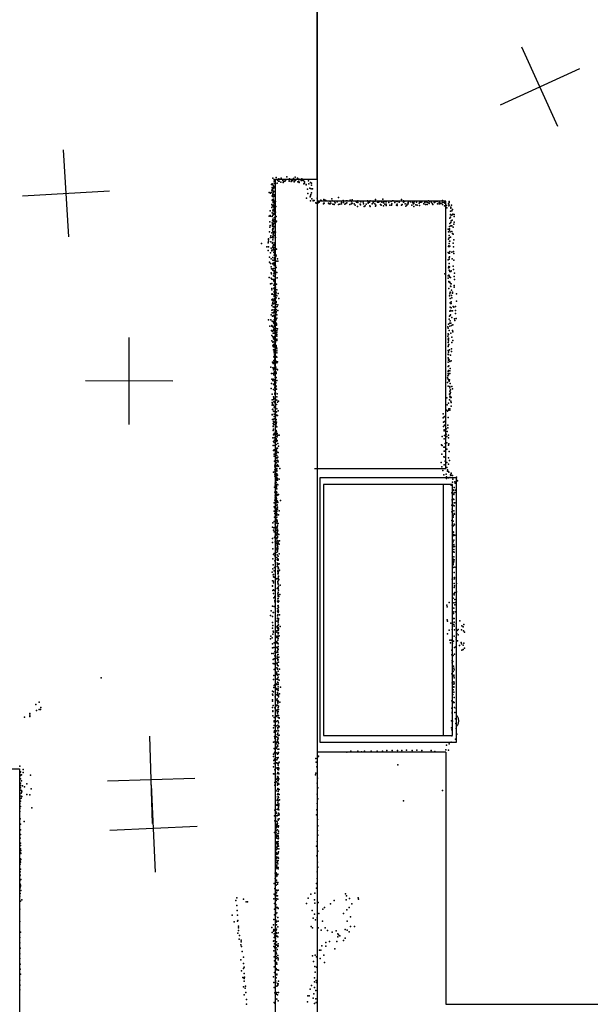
# Model space of a CAD drawing. Header units: millimetres. Extents: x 7160 to 53956, y -61034 to -3815.
# Tile 25 of 36: x 21743 to 24361, y -38018 to -33502. Entities that reach past the tile are written whole.
import ezdxf

# ---------------------------------------------------------------- set-up
doc = ezdxf.new("R2010")
doc.units = ezdxf.units.MM
for name, color, linetype in [('OBJECTS', 8, 'Continuous'), ('P', 9, 'Continuous'), ('PANOS', 10, 'Continuous'), ('ROOMS', 1, 'Continuous'), ('WALLS', 3, 'Continuous')]:
    doc.layers.add(name, color=color, linetype=linetype)

# ---------------------------------------------------------------- blocks, each defined once
blk = doc.blocks.new('Fridge_5E')
for points in [[(-380.3, -303.1), (-380.3, 404.7)], [(-380.3, 404.7), (379.8, 404.7)], [(379.8, 404.7), (379.8, -303.1)], [(-360.3, 384.7), (-360.3, -303.1)], [(359.8, 384.7), (-360.3, 384.7)], [(359.8, -303.1), (359.8, 384.7)], [(-380.3, -375.4), (-380.3, -303.1)], [(-360.3, -303.1), (359.8, -303.1)], [(-360.3, -303.1), (-360.3, -355.4)], [(359.8, -355.4), (359.8, -303.1)], [(379.8, -303.1), (379.8, -375.4)], [(-360.3, -355.4), (359.8, -355.4)], [(379.8, -375.4), (-380.3, -375.4)], [(-333.2, -375.3), (-332.6, -378.7), (-332, -380.8), (-331.1, -382.6), (-330.1, -384.3), (-329, -385.7), (-327.6, -387), (-326.2, -388.1), (-324.7, -388.9), (-323.1, -389.6), (-321.4, -390.1), (-319.7, -390.4), (-318, -390.5), (-316.2, -390.4), (-314.5, -390.1), (-312.9, -389.6), (-311.3, -388.9), (-309.7, -388.1), (-308.3, -387), (-307, -385.7), (-305.8, -384.3), (-304.8, -382.6), (-304, -380.8), (-303.3, -378.7), (-302.8, -375.3)]]:
    blk.add_lwpolyline(points)

msp = doc.modelspace()

# ---------------------------------------------------------------- linework, layer by layer
at = {"layer": 'OBJECTS'}
for points in [[(23698.2, -34334.4), (23107.7, -34334.4)], [(23698.2, -35560), (23698.2, -34334.4)], [(23095, -35560), (23698.2, -35560)], [(23698.2, -36861.8), (23107.7, -36861.8)], [(23698.2, -36861.8), (23698.2, -38017.4)], [(23698.2, -38017.4), (25920.7, -38017.4)]]:
    msp.add_lwpolyline(points, dxfattribs=at)
at = {"layer": 'P'}
for p in [(22904, -34228), (22920, -34226), (22943, -34229), (22968, -34223), (22999, -34230), (23006, -34224), (23018, -34228), (22898, -34258), (22901, -34254), (22901, -34271), (22904, -34259), (22907, -34271), (22907, -34274), (22908, -34264), (22910, -34234), (22910, -34235), (22910, -34243), (22910, -34252), (22912, -34267), (22912, -34271), (22912, -34271), (22915, -34256), (22916, -34254), (22924, -34251), (22925, -34238), (22930, -34243), (22932, -34232), (22933, -34242), (22941, -34247), (22942, -34233), (22950, -34239), (22951, -34249), (22954, -34244), (22959, -34243), (22962, -34240), (22978, -34234), (22979, -34236), (22979, -34243), (22981, -34231), (22988, -34244), (22990, -34239), (22991, -34241), (22995, -34239), (23002, -34243), (23002, -34245), (23006, -34235), (23007, -34239), (23008, -34235), (23009, -34240), (23019, -34246), (23023, -34233), (23023, -34242), (23025, -34248), (23034, -34237), (23034, -34237), (23034, -34240), (23037, -34231), (23038, -34240), (23045, -34240), (23047, -34255), (23050, -34245), (23050, -34251), (23057, -34257), (23057, -34259), (23068, -34241), (23070, -34255), (23074, -34274), (23077, -34249), (23081, -34261), (23082, -34252), (22887, -34294), (22893, -34298), (22893, -34298), (22897, -34294), (22899, -34284), (22901, -34287), (22901, -34309), (22902, -34278), (22902, -34283), (22903, -34313), (22904, -34305), (22905, -34301), (22906, -34288), (22906, -34295), (22906, -34303), (22907, -34276), (22908, -34288), (22908, -34303), (22908, -34314), (22910, -34305), (22910, -34309), (22910, -34309), (22911, -34290), (22915, -34288), (22915, -34313), (23059, -34321), (23064, -34279), (23065, -34299), (23076, -34314), (23077, -34310), (23079, -34303), (23080, -34277), (23081, -34296), (23086, -34277), (23107, -34320), (23206, -34317), (22900, -34350), (22900, -34363), (22901, -34329), (22902, -34331), (22903, -34356), (22904, -34354), (22905, -34327), (22906, -34338), (22906, -34340), (22907, -34325), (22907, -34341), (22908, -34358), (22909, -34332), (22909, -34337), (22909, -34351), (22909, -34353), (22909, -34359), (22909, -34361), (22910, -34336), (22910, -34344), (22910, -34357), (22910, -34365), (22917, -34335), (22918, -34359), (23077, -34332), (23083, -34323), (23089, -34331), (23089, -34333), (23094, -34331), (23101, -34342), (23103, -34344), (23110, -34344), (23112, -34341), (23117, -34338), (23124, -34330), (23128, -34333), (23137, -34346), (23138, -34327), (23139, -34343), (23140, -34344), (23144, -34330), (23147, -34331), (23160, -34343), (23162, -34346), (23167, -34336), (23167, -34346), (23170, -34343), (23175, -34323), (23177, -34333), (23179, -34348), (23186, -34349), (23187, -34335), (23188, -34334), (23191, -34342), (23200, -34337), (23206, -34350), (23211, -34348), (23219, -34341), (23220, -34347), (23226, -34332), (23227, -34331), (23228, -34340), (23235, -34348), (23239, -34345), (23240, -34333), (23244, -34342), (23245, -34333), (23258, -34349), (23259, -34329), (23265, -34334), (23265, -34343), (23265, -34347), (23268, -34328), (23269, -34343), (23278, -34347), (23282, -34352), (23285, -34334), (23288, -34339), (23292, -34358), (23294, -34332), (23295, -34340), (23305, -34334), (23305, -34348), (23306, -34351), (23308, -34337), (23319, -34337), (23319, -34338), (23321, -34346), (23323, -34359), (23328, -34356), (23333, -34348), (23339, -34333), (23341, -34343), (23342, -34338), (23345, -34339), (23348, -34339), (23349, -34356), (23351, -34333), (23351, -34359), (23360, -34347), (23364, -34342), (23365, -34339), (23373, -34336), (23373, -34347), (23376, -34326), (23376, -34357), (23377, -34353), (23384, -34338), (23389, -34338), (23395, -34335), (23398, -34349), (23401, -34352), (23404, -34338), (23409, -34325), (23412, -34342), (23412, -34355), (23413, -34335), (23418, -34348), (23420, -34335), (23422, -34335), (23424, -34337), (23424, -34348), (23424, -34354), (23436, -34340), (23441, -34353), (23447, -34335), (23448, -34352), (23450, -34347), (23453, -34332), (23457, -34333), (23464, -34340), (23470, -34334), (23471, -34353), (23474, -34335), (23474, -34348), (23475, -34354), (23484, -34339), (23495, -34326), (23495, -34352), (23498, -34349), (23504, -34333), (23504, -34338), (23509, -34335), (23512, -34347), (23514, -34357), (23519, -34352), (23520, -34348), (23525, -34340), (23525, -34346), (23528, -34334), (23534, -34334), (23536, -34337), (23542, -34353), (23545, -34340), (23549, -34346), (23551, -34340), (23551, -34345), (23551, -34359), (23553, -34335), (23561, -34351), (23563, -34339), (23566, -34353), (23575, -34344), (23577, -34354), (23578, -34339), (23582, -34334), (23584, -34338), (23585, -34338), (23588, -34337), (23597, -34345), (23597, -34346), (23602, -34338), (23604, -34350), (23605, -34337), (23608, -34335), (23612, -34341), (23613, -34350), (23618, -34332), (23620, -34342), (23621, -34345), (23625, -34336), (23632, -34334), (23632, -34340), (23637, -34347), (23639, -34350), (23644, -34339), (23646, -34339), (23646, -34341), (23647, -34336), (23648, -34339), (23651, -34336), (23659, -34335), (23660, -34347), (23667, -34341), (23668, -34346), (23669, -34341), (23671, -34347), (23676, -34344), (23683, -34331), (23683, -34350), (23685, -34340), (23692, -34341), (23692, -34356), (23694, -34343), (23701, -34354), (23703, -34364), (23711, -34347), (23712, -34356), (23714, -34336), (23714, -34340), (23714, -34353), (23721, -34361), (23721, -34366), (23724, -34352), (22888, -34403), (22892, -34379), (22892, -34400), (22893, -34403), (22901, -34388), (22901, -34405), (22904, -34398), (22905, -34379), (22905, -34389), (22906, -34372), (22907, -34391), (22907, -34396), (22909, -34374), (22910, -34380), (22910, -34393), (22910, -34411), (22911, -34371), (22912, -34409), (22913, -34384), (22915, -34387), (22916, -34385), (22918, -34405), (22920, -34405), (23719, -34397), (23719, -34407), (23720, -34380), (23720, -34396), (23725, -34379), (23725, -34398), (23729, -34373), (23730, -34394), (23736, -34396), (23736, -34405), (22890, -34429), (22890, -34454), (22892, -34446), (22901, -34434), (22902, -34424), (22902, -34449), (22903, -34441), (22903, -34445), (22904, -34416), (22904, -34437), (22906, -34443), (22907, -34452), (22908, -34421), (22909, -34427), (22910, -34437), (22910, -34451), (22911, -34435), (22912, -34420), (22915, -34455), (22918, -34430), (22921, -34426), (23715, -34451), (23717, -34412), (23717, -34437), (23721, -34432), (23721, -34448), (23722, -34424), (23726, -34448), (23727, -34421), (23732, -34453), (23735, -34439), (23736, -34431), (22889, -34475), (22893, -34501), (22895, -34493), (22899, -34480), (22901, -34501), (22903, -34466), (22904, -34460), (22904, -34471), (22904, -34495), (22906, -34486), (22906, -34495), (22906, -34495), (22907, -34478), (22907, -34478), (22908, -34461), (22910, -34479), (22911, -34492), (22912, -34473), (22915, -34475), (22916, -34501), (22917, -34477), (23708, -34463), (23710, -34475), (23714, -34491), (23715, -34461), (23715, -34467), (23718, -34475), (23720, -34499), (23726, -34474), (23729, -34483), (23731, -34485), (22852, -34528), (22876, -34544), (22883, -34525), (22884, -34519), (22885, -34507), (22885, -34512), (22885, -34544), (22895, -34521), (22902, -34529), (22903, -34525), (22904, -34511), (22905, -34503), (22905, -34524), (22905, -34541), (22905, -34546), (22906, -34502), (22909, -34533), (22909, -34537), (22913, -34533), (22914, -34525), (22915, -34502), (22915, -34531), (23710, -34508), (23711, -34542), (23712, -34539), (23713, -34528), (23714, -34502), (23715, -34517), (23715, -34542), (23717, -34518), (23717, -34541), (23732, -34526), (23733, -34543), (23735, -34512), (22883, -34561), (22889, -34591), (22893, -34571), (22897, -34550), (22899, -34562), (22900, -34559), (22904, -34547), (22906, -34558), (22908, -34550), (22909, -34570), (22910, -34559), (22910, -34569), (22910, -34582), (22911, -34547), (22911, -34558), (22911, -34567), (22913, -34548), (22913, -34575), (22913, -34591), (22915, -34569), (22917, -34551), (22918, -34588), (22920, -34582), (22921, -34555), (23708, -34570), (23712, -34572), (23715, -34573), (23715, -34589), (23716, -34565), (23726, -34568), (23733, -34565), (23735, -34574), (22889, -34614), (22893, -34620), (22896, -34598), (22896, -34636), (22902, -34621), (22904, -34592), (22905, -34604), (22906, -34619), (22909, -34623), (22910, -34604), (22910, -34629), (22911, -34606), (22911, -34617), (22911, -34625), (22912, -34597), (22913, -34596), (22913, -34605), (22916, -34631), (22918, -34609), (22920, -34609), (22926, -34599), (22927, -34609), (23708, -34603), (23712, -34634), (23714, -34592), (23714, -34600), (23714, -34620), (23715, -34636), (23727, -34599), (23732, -34633), (23734, -34604), (22896, -34663), (22898, -34645), (22898, -34668), (22904, -34645), (22905, -34650), (22908, -34677), (22909, -34643), (22909, -34667), (22910, -34663), (22910, -34667), (22911, -34653), (22911, -34657), (22911, -34678), (22912, -34656), (22912, -34664), (22913, -34655), (22913, -34680), (22916, -34655), (22916, -34669), (22919, -34638), (22922, -34662), (23694, -34668), (23709, -34676), (23711, -34640), (23712, -34674), (23713, -34639), (23713, -34650), (23713, -34676), (23717, -34657), (23721, -34656), (23722, -34654), (23733, -34647), (23737, -34679), (23738, -34664), (22888, -34684), (22894, -34714), (22897, -34688), (22899, -34692), (22900, -34711), (22906, -34693), (22909, -34700), (22909, -34719), (22910, -34701), (22910, -34703), (22910, -34720), (22911, -34694), (22912, -34704), (22912, -34714), (22913, -34705), (22913, -34723), (22914, -34700), (22917, -34688), (22917, -34718), (22921, -34715), (22924, -34686), (23709, -34688), (23712, -34703), (23713, -34705), (23716, -34683), (23716, -34705), (23719, -34684), (23720, -34712), (23720, -34724), (23721, -34726), (23722, -34713), (23736, -34721), (23738, -34693), (22899, -34735), (22899, -34760), (22900, -34741), (22901, -34759), (22903, -34760), (22909, -34733), (22910, -34748), (22910, -34762), (22911, -34752), (22911, -34767), (22911, -34771), (22912, -34732), (22912, -34740), (22913, -34743), (22913, -34756), (22914, -34746), (22914, -34749), (22914, -34759), (22915, -34742), (22916, -34762), (22917, -34729), (22917, -34738), (22918, -34758), (22918, -34764), (22920, -34752), (22922, -34741), (22922, -34768), (22928, -34757), (23712, -34734), (23715, -34768), (23717, -34759), (23718, -34751), (23718, -34753), (23724, -34742), (23724, -34767), (23728, -34751), (23729, -34756), (23737, -34728), (23747, -34759), (22899, -34786), (22900, -34812), (22902, -34783), (22902, -34805), (22905, -34799), (22906, -34792), (22907, -34805), (22909, -34784), (22910, -34791), (22912, -34787), (22913, -34803), (22914, -34781), (22914, -34801), (22915, -34804), (22916, -34782), (22917, -34782), (22919, -34778), (22919, -34799), (22920, -34794), (22920, -34808), (22927, -34810), (22932, -34780), (23718, -34781), (23718, -34801), (23720, -34803), (23723, -34796), (23723, -34804), (23726, -34777), (23747, -34793), (22897, -34855), (22899, -34834), (22901, -34846), (22903, -34862), (22904, -34832), (22906, -34819), (22907, -34846), (22907, -34859), (22909, -34860), (22910, -34840), (22911, -34844), (22912, -34821), (22912, -34822), (22912, -34832), (22914, -34837), (22914, -34859), (22915, -34818), (22915, -34853), (22916, -34821), (22916, -34845), (22916, -34861), (22917, -34843), (22917, -34854), (22917, -34862), (22918, -34820), (22918, -34839), (22919, -34831), (22919, -34840), (22920, -34847), (22922, -34855), (22924, -34818), (22927, -34836), (23715, -34862), (23716, -34839), (23718, -34821), (23718, -34858), (23720, -34835), (23720, -34856), (23723, -34823), (23723, -34837), (23728, -34837), (23732, -34818), (23734, -34820), (23742, -34818), (23742, -34836), (23743, -34850), (22884, -34879), (22891, -34907), (22895, -34879), (22899, -34907), (22900, -34904), (22901, -34884), (22903, -34886), (22907, -34888), (22909, -34893), (22911, -34878), (22912, -34864), (22912, -34877), (22912, -34884), (22912, -34902), (22912, -34904), (22912, -34907), (22914, -34870), (22914, -34898), (22915, -34887), (22915, -34892), (22916, -34894), (22917, -34880), (22918, -34891), (22920, -34872), (22920, -34879), (22921, -34897), (22921, -34902), (22921, -34903), (22922, -34871), (23710, -34898), (23713, -34875), (23716, -34894), (23717, -34907), (23718, -34883), (23721, -34894), (23724, -34904), (23726, -34868), (23730, -34902), (23738, -34874), (23740, -34881), (23745, -34872), (22898, -34927), (22899, -34951), (22901, -34930), (22903, -34909), (22903, -34931), (22906, -34940), (22908, -34913), (22908, -34925), (22910, -34918), (22910, -34939), (22911, -34929), (22912, -34923), (22914, -34941), (22915, -34935), (22915, -34940), (22915, -34941), (22919, -34952), (22920, -34918), (22921, -34938), (22922, -34927), (22922, -34945), (22923, -34935), (22925, -34920), (23707, -34910), (23707, -34953), (23709, -34917), (23709, -34943), (23710, -34945), (23714, -34927), (23721, -34940), (23729, -34928), (23730, -34934), (22900, -34975), (22905, -34957), (22905, -34981), (22905, -34998), (22907, -34991), (22908, -34965), (22909, -34959), (22909, -34980), (22912, -34955), (22912, -34962), (22912, -34970), (22912, -34996), (22913, -34962), (22913, -34981), (22913, -34989), (22914, -34961), (22914, -34971), (22916, -34981), (22917, -34975), (22920, -34996), (22922, -34967), (22922, -34971), (22923, -34954), (22923, -34973), (23708, -34967), (23708, -34983), (23710, -34967), (23711, -34962), (23711, -34975), (23711, -34995), (23712, -34992), (23725, -34958), (23726, -34982), (23730, -34973), (22907, -35016), (22908, -35002), (22909, -35002), (22910, -35002), (22910, -35015), (22910, -35024), (22911, -35029), (22912, -35002), (22912, -35025), (22912, -35029), (22912, -35039), (22913, -35015), (22913, -35021), (22913, -35030), (22914, -35037), (22914, -35041), (22915, -35005), (22915, -35006), (22916, -35022), (22919, -35000), (22921, -35005), (22922, -35020), (22923, -35011), (22923, -35029), (23708, -35000), (23708, -35019), (23708, -35036), (23709, -35038), (23710, -35027), (23711, -35020), (23711, -35037), (23715, -35016), (23719, -35041), (23724, -35012), (23724, -35024), (22903, -35073), (22906, -35079), (22909, -35048), (22909, -35065), (22909, -35073), (22911, -35046), (22911, -35068), (22911, -35078), (22912, -35049), (22912, -35051), (22912, -35063), (22913, -35048), (22913, -35071), (22914, -35044), (22914, -35059), (22914, -35072), (22914, -35086), (22915, -35047), (22915, -35055), (22916, -35065), (22916, -35068), (22918, -35071), (22920, -35046), (22920, -35070), (22922, -35049), (22923, -35076), (22925, -35071), (23709, -35052), (23709, -35072), (23710, -35058), (23710, -35063), (23713, -35062), (23717, -35070), (23722, -35067), (22895, -35095), (22898, -35125), (22905, -35098), (22906, -35124), (22908, -35108), (22909, -35101), (22909, -35101), (22909, -35123), (22909, -35125), (22909, -35131), (22912, -35095), (22912, -35115), (22912, -35118), (22914, -35103), (22914, -35118), (22915, -35099), (22915, -35101), (22915, -35133), (22916, -35095), (22916, -35103), (22916, -35118), (22918, -35096), (22920, -35118), (22920, -35125), (22923, -35104), (22926, -35107), (23708, -35115), (23709, -35092), (23709, -35124), (23710, -35091), (23710, -35130), (23711, -35111), (23712, -35090), (23716, -35124), (23717, -35112), (23718, -35101), (22898, -35170), (22900, -35151), (22904, -35157), (22906, -35151), (22908, -35174), (22909, -35154), (22910, -35177), (22912, -35161), (22914, -35152), (22914, -35168), (22914, -35169), (22915, -35134), (22915, -35142), (22916, -35158), (22917, -35166), (22918, -35143), (22918, -35144), (22918, -35168), (22920, -35143), (22923, -35157), (23705, -35166), (23706, -35144), (23707, -35136), (23709, -35151), (23712, -35158), (23713, -35153), (23714, -35159), (23715, -35154), (23718, -35170), (22897, -35193), (22901, -35220), (22907, -35198), (22913, -35202), (22913, -35215), (22913, -35219), (22914, -35187), (22914, -35192), (22915, -35183), (22915, -35184), (22915, -35215), (22915, -35215), (22915, -35219), (22915, -35219), (22916, -35189), (22916, -35213), (22917, -35192), (22917, -35196), (22918, -35181), (22920, -35182), (22921, -35196), (22924, -35218), (23709, -35182), (23715, -35220), (23716, -35184), (23716, -35206), (23717, -35191), (23717, -35220), (23718, -35217), (23719, -35200), (23719, -35211), (23725, -35184), (23728, -35195), (22901, -35246), (22901, -35257), (22903, -35264), (22907, -35232), (22908, -35232), (22908, -35244), (22909, -35238), (22909, -35254), (22913, -35239), (22914, -35258), (22915, -35238), (22915, -35250), (22915, -35250), (22915, -35261), (22916, -35242), (22916, -35245), (22916, -35269), (22921, -35266), (22922, -35231), (22923, -35247), (22925, -35256), (22930, -35252), (23703, -35236), (23704, -35268), (23711, -35260), (23715, -35245), (23716, -35229), (23718, -35235), (23719, -35230), (23721, -35252), (23722, -35257), (23723, -35235), (22901, -35270), (22901, -35312), (22901, -35314), (22903, -35290), (22905, -35288), (22907, -35270), (22908, -35298), (22910, -35299), (22911, -35279), (22911, -35311), (22913, -35276), (22915, -35284), (22915, -35297), (22915, -35298), (22916, -35312), (22916, -35313), (22917, -35278), (22917, -35279), (22917, -35305), (22921, -35301), (22922, -35287), (22928, -35296), (23686, -35309), (23701, -35292), (23705, -35297), (23710, -35293), (23712, -35286), (23713, -35288), (23716, -35292), (23717, -35286), (23722, -35275), (22903, -35335), (22906, -35335), (22906, -35354), (22908, -35344), (22909, -35359), (22910, -35321), (22911, -35332), (22911, -35347), (22916, -35315), (22916, -35318), (22916, -35338), (22916, -35339), (22916, -35347), (22917, -35324), (22917, -35341), (22918, -35339), (22919, -35335), (22919, -35356), (22920, -35352), (22921, -35348), (22922, -35316), (22926, -35317), (23686, -35328), (23688, -35348), (23691, -35324), (23692, -35344), (23693, -35321), (23708, -35326), (22906, -35366), (22906, -35368), (22906, -35386), (22907, -35380), (22910, -35399), (22915, -35397), (22916, -35360), (22916, -35371), (22917, -35390), (22918, -35364), (22918, -35392), (22918, -35393), (22918, -35399), (22919, -35366), (22919, -35369), (22919, -35386), (22920, -35404), (22921, -35392), (22922, -35369), (22924, -35399), (23688, -35367), (23690, -35383), (23690, -35387), (23692, -35362), (23699, -35379), (23699, -35403), (23704, -35390), (23707, -35362), (23707, -35373), (22905, -35419), (22907, -35406), (22907, -35436), (22910, -35405), (22910, -35420), (22911, -35441), (22912, -35430), (22916, -35408), (22917, -35428), (22917, -35440), (22918, -35412), (22918, -35433), (22919, -35423), (22919, -35427), (22919, -35431), (22920, -35429), (22920, -35450), (22922, -35414), (22922, -35435), (22924, -35415), (22924, -35432), (22927, -35407), (22927, -35445), (22934, -35407), (23681, -35413), (23690, -35424), (23692, -35409), (23695, -35446), (23702, -35413), (23702, -35443), (23710, -35419), (23711, -35407), (23712, -35447), (22906, -35455), (22908, -35478), (22910, -35474), (22911, -35494), (22913, -35455), (22914, -35478), (22916, -35451), (22918, -35495), (22919, -35467), (22919, -35469), (22919, -35472), (22919, -35483), (22920, -35491), (22921, -35475), (22921, -35476), (22921, -35482), (22924, -35485), (22926, -35467), (22927, -35487), (22929, -35487), (22931, -35458), (23678, -35452), (23679, -35494), (23681, -35455), (23689, -35463), (23691, -35481), (23694, -35462), (23695, -35480), (23702, -35472), (23711, -35453), (23713, -35482), (22910, -35503), (22912, -35526), (22913, -35503), (22914, -35527), (22916, -35512), (22920, -35510), (22921, -35512), (22921, -35534), (22922, -35500), (22922, -35513), (22922, -35525), (22923, -35523), (22923, -35525), (22924, -35511), (22924, -35522), (22927, -35509), (22927, -35524), (22929, -35530), (23677, -35532), (23689, -35506), (23693, -35509), (23695, -35527), (23703, -35532), (23711, -35512), (23715, -35523), (22907, -35577), (22913, -35566), (22914, -35545), (22914, -35553), (22914, -35576), (22916, -35552), (22916, -35578), (22919, -35546), (22920, -35585), (22921, -35565), (22921, -35565), (22922, -35573), (22922, -35584), (22923, -35548), (22923, -35560), (22923, -35568), (22924, -35550), (22925, -35544), (22931, -35550), (22937, -35561), (23680, -35553), (23684, -35570), (23690, -35543), (23700, -35555), (23703, -35555), (23706, -35567), (23706, -35573), (23710, -35574), (23711, -35541), (23712, -35577), (23722, -35585), (23723, -35582), (22913, -35596), (22914, -35586), (22915, -35628), (22916, -35589), (22916, -35624), (22916, -35628), (22917, -35615), (22918, -35605), (22919, -35616), (22920, -35625), (22921, -35601), (22922, -35594), (22922, -35610), (22923, -35603), (22924, -35590), (22925, -35591), (22925, -35606), (22925, -35613), (22933, -35609), (23689, -35589), (23689, -35589), (23699, -35586), (23701, -35598), (23701, -35606), (23711, -35603), (23714, -35602), (23719, -35590), (23721, -35592), (23728, -35623), (23729, -35592), (23730, -35609), (23740, -35621), (23741, -35628), (23747, -35600), (23747, -35609), (23751, -35617), (22912, -35646), (22914, -35669), (22915, -35636), (22915, -35667), (22917, -35648), (22917, -35662), (22917, -35665), (22917, -35675), (22918, -35642), (22918, -35668), (22919, -35636), (22920, -35640), (22920, -35651), (22921, -35643), (22921, -35644), (22921, -35653), (22921, -35667), (22922, -35653), (22923, -35633), (22923, -35672), (22926, -35633), (22927, -35635), (23723, -35636), (23725, -35672), (23728, -35673), (23731, -35661), (23732, -35658), (23734, -35674), (23736, -35648), (23739, -35670), (23741, -35659), (22911, -35717), (22913, -35706), (22915, -35686), (22915, -35695), (22915, -35719), (22918, -35677), (22918, -35713), (22920, -35692), (22920, -35704), (22921, -35698), (22921, -35706), (22921, -35708), (22922, -35681), (22922, -35684), (22923, -35714), (22924, -35709), (22925, -35712), (22926, -35681), (22927, -35716), (22928, -35681), (22931, -35680), (22940, -35707), (23727, -35702), (23727, -35708), (23730, -35700), (23734, -35679), (23735, -35703), (23737, -35718), (23739, -35717), (22910, -35736), (22910, -35756), (22914, -35740), (22917, -35731), (22917, -35758), (22918, -35721), (22920, -35754), (22920, -35763), (22921, -35748), (22922, -35729), (22922, -35730), (22922, -35751), (22922, -35752), (22922, -35758), (22923, -35742), (22924, -35727), (22925, -35747), (22926, -35738), (22934, -35755), (23725, -35728), (23725, -35759), (23727, -35747), (23729, -35726), (23731, -35730), (23734, -35755), (23736, -35731), (22904, -35809), (22911, -35803), (22912, -35784), (22914, -35767), (22916, -35792), (22917, -35767), (22918, -35791), (22919, -35783), (22920, -35775), (22920, -35793), (22922, -35773), (22922, -35774), (22922, -35802), (22922, -35810), (22923, -35768), (22923, -35784), (22923, -35795), (22923, -35797), (22923, -35809), (22924, -35801), (22924, -35803), (22931, -35772), (23726, -35798), (23730, -35772), (23731, -35776), (23731, -35783), (23731, -35802), (23737, -35767), (23738, -35770), (22902, -35829), (22907, -35843), (22909, -35832), (22910, -35851), (22914, -35831), (22915, -35815), (22916, -35837), (22916, -35846), (22916, -35854), (22917, -35812), (22920, -35829), (22920, -35845), (22923, -35837), (22924, -35830), (22924, -35852), (22925, -35814), (22925, -35823), (22925, -35838), (22925, -35844), (22925, -35845), (22927, -35846), (22929, -35813), (23727, -35820), (23730, -35824), (23731, -35850), (23732, -35823), (23733, -35852), (23737, -35815), (23738, -35818), (22902, -35881), (22902, -35900), (22912, -35877), (22915, -35871), (22915, -35896), (22921, -35883), (22922, -35860), (22922, -35878), (22922, -35882), (22922, -35894), (22923, -35861), (22923, -35866), (22923, -35901), (22924, -35861), (22925, -35859), (22925, -35890), (22926, -35872), (22926, -35876), (22928, -35894), (22928, -35901), (22932, -35863), (22935, -35892), (23730, -35869), (23732, -35897), (23733, -35863), (23734, -35889), (23735, -35867), (23739, -35866), (22904, -35928), (22919, -35934), (22920, -35945), (22922, -35926), (22923, -35906), (22924, -35913), (22925, -35907), (22925, -35915), (22925, -35920), (22925, -35935), (22926, -35943), (22927, -35919), (22927, -35927), (22927, -35929), (22927, -35929), (22933, -35907), (23729, -35916), (23730, -35942), (23732, -35920), (23733, -35943), (23734, -35916), (23734, -35931), (23735, -35909), (23735, -35932), (23736, -35944), (23738, -35918), (22904, -35975), (22908, -35955), (22910, -35950), (22913, -35961), (22914, -35983), (22916, -35991), (22923, -35968), (22924, -35956), (22924, -35978), (22926, -35980), (22927, -35974), (22928, -35962), (22928, -35980), (22929, -35976), (22934, -35952), (23732, -35976), (23733, -35985), (23734, -35965), (23734, -35989), (23737, -35979), (22901, -36035), (22904, -36021), (22906, -36002), (22911, -36030), (22912, -36015), (22924, -36010), (22925, -35994), (22925, -36002), (22926, -35998), (22927, -36012), (22927, -36029), (22927, -36031), (22927, -36033), (22928, -36013), (22929, -36020), (22930, -35999), (22930, -36017), (22931, -36033), (22934, -35997), (22935, -36026), (23729, -36007), (23731, -35994), (23731, -36001), (23732, -36015), (23740, -36013), (22903, -36076), (22906, -36048), (22907, -36057), (22907, -36077), (22908, -36047), (22911, -36059), (22921, -36067), (22924, -36064), (22927, -36044), (22927, -36078), (22928, -36043), (22928, -36063), (22928, -36063), (22929, -36039), (22930, -36056), (22930, -36070), (22930, -36073), (22931, -36054), (22932, -36070), (23727, -36068), (23729, -36069), (23736, -36038), (23736, -36038), (23737, -36061), (23738, -36060), (23738, -36066), (22903, -36099), (22903, -36100), (22905, -36120), (22908, -36084), (22908, -36117), (22912, -36120), (22924, -36111), (22926, -36110), (22927, -36085), (22927, -36108), (22928, -36089), (22928, -36091), (22928, -36107), (22929, -36110), (22930, -36100), (22931, -36119), (22938, -36095), (23736, -36106), (23737, -36087), (23738, -36098), (23747, -36087), (23747, -36126), (22907, -36134), (22909, -36154), (22913, -36166), (22914, -36147), (22914, -36165), (22914, -36172), (22926, -36168), (22927, -36135), (22927, -36158), (22928, -36140), (22928, -36146), (22928, -36148), (22928, -36157), (22928, -36167), (22928, -36169), (22929, -36128), (22929, -36129), (22929, -36145), (22932, -36148), (22932, -36169), (22936, -36138), (23728, -36137), (23732, -36155), (23736, -36134), (23737, -36139), (23739, -36129), (23740, -36161), (22897, -36213), (22902, -36191), (22911, -36193), (22917, -36202), (22925, -36214), (22927, -36190), (22927, -36202), (22927, -36213), (22928, -36189), (22928, -36214), (22929, -36173), (22929, -36189), (22929, -36209), (22930, -36215), (22931, -36197), (23703, -36187), (23704, -36195), (23714, -36175), (23728, -36199), (23732, -36217), (23734, -36201), (23735, -36177), (23740, -36185), (23742, -36175), (22894, -36234), (22903, -36239), (22906, -36220), (22908, -36220), (22916, -36250), (22923, -36260), (22925, -36236), (22925, -36246), (22927, -36231), (22927, -36232), (22928, -36252), (22928, -36261), (22929, -36221), (22929, -36259), (22930, -36248), (22930, -36255), (22935, -36231), (23704, -36254), (23705, -36261), (23731, -36248), (23733, -36226), (23736, -36248), (23741, -36218), (23763, -36259), (22902, -36266), (22903, -36293), (22905, -36281), (22906, -36307), (22923, -36286), (22923, -36305), (22925, -36292), (22926, -36282), (22928, -36268), (22928, -36279), (22928, -36300), (22928, -36303), (22929, -36289), (22930, -36294), (22930, -36300), (22931, -36277), (22938, -36285), (23714, -36301), (23721, -36269), (23727, -36299), (23729, -36270), (23734, -36275), (23736, -36265), (23737, -36284), (23738, -36300), (23745, -36293), (23746, -36269), (23750, -36303), (23754, -36299), (23770, -36300), (23771, -36282), (23778, -36286), (23779, -36305), (23780, -36275), (22893, -36342), (22895, -36329), (22901, -36337), (22905, -36320), (22908, -36311), (22919, -36329), (22920, -36353), (22922, -36311), (22922, -36336), (22925, -36329), (22927, -36337), (22927, -36347), (22927, -36348), (22928, -36340), (22929, -36316), (22929, -36319), (22930, -36314), (22930, -36329), (22933, -36328), (23706, -36319), (23716, -36347), (23723, -36347), (23728, -36352), (23733, -36352), (23736, -36329), (23745, -36343), (23746, -36335), (23748, -36317), (23752, -36351), (23754, -36323), (23784, -36311), (22902, -36364), (22903, -36383), (22909, -36381), (22910, -36360), (22916, -36382), (22917, -36363), (22920, -36379), (22923, -36358), (22924, -36357), (22925, -36381), (22925, -36384), (22926, -36362), (22926, -36395), (22927, -36362), (22928, -36376), (22928, -36389), (22929, -36364), (22929, -36390), (23719, -36360), (23725, -36394), (23729, -36362), (23738, -36381), (23744, -36378), (23761, -36372), (23769, -36358), (23770, -36365), (23771, -36393), (23777, -36371), (23778, -36391), (23780, -36361), (23783, -36385), (22899, -36409), (22906, -36436), (22908, -36408), (22911, -36433), (22913, -36401), (22914, -36420), (22916, -36400), (22919, -36404), (22923, -36430), (22924, -36421), (22926, -36403), (22926, -36429), (22926, -36433), (22927, -36402), (22927, -36413), (22927, -36439), (22928, -36438), (22929, -36413), (22932, -36425), (23726, -36415), (23727, -36441), (23727, -36442), (23731, -36418), (23738, -36412), (22906, -36454), (22910, -36456), (22911, -36482), (22915, -36479), (22917, -36447), (22918, -36454), (22922, -36453), (22923, -36474), (22924, -36456), (22925, -36463), (22925, -36478), (22926, -36480), (22928, -36449), (22929, -36466), (22931, -36448), (22935, -36481), (23727, -36452), (23730, -36445), (23733, -36467), (23734, -36476), (23737, -36483), (22116, -36520), (22907, -36528), (22909, -36510), (22917, -36526), (22920, -36504), (22921, -36495), (22922, -36501), (22922, -36527), (22924, -36506), (22926, -36508), (22926, -36524), (22927, -36528), (22928, -36490), (22929, -36517), (22932, -36505), (22933, -36531), (23726, -36502), (23731, -36492), (23734, -36508), (23734, -36512), (23736, -36520), (22909, -36564), (22910, -36556), (22914, -36552), (22919, -36548), (22919, -36574), (22920, -36551), (22921, -36570), (22924, -36551), (22926, -36540), (22926, -36574), (22928, -36543), (22928, -36561), (22928, -36571), (22929, -36551), (22939, -36563), (23727, -36543), (23731, -36575), (23734, -36538), (23734, -36561), (23735, -36549), (23735, -36563), (23736, -36545), (22902, -36581), (22903, -36596), (22903, -36622), (22904, -36600), (22907, -36585), (22915, -36607), (22920, -36623), (22922, -36597), (22924, -36600), (22924, -36616), (22925, -36596), (22926, -36587), (22926, -36599), (22929, -36579), (22929, -36595), (22930, -36603), (22930, -36608), (22935, -36594), (23730, -36597), (23734, -36586), (23737, -36611), (21817, -36643), (21832, -36632), (21832, -36666), (21838, -36665), (21839, -36656), (22903, -36628), (22903, -36656), (22906, -36648), (22914, -36658), (22920, -36649), (22921, -36646), (22923, -36669), (22925, -36645), (22925, -36666), (22926, -36630), (22927, -36625), (22927, -36636), (22928, -36630), (22928, -36657), (22929, -36628), (22930, -36666), (22931, -36650), (22936, -36632), (23725, -36626), (23726, -36660), (23728, -36636), (23732, -36630), (23736, -36633), (23738, -36657), (23746, -36661), (21765, -36701), (21789, -36684), (21790, -36691), (21790, -36698), (21820, -36670), (22904, -36694), (22905, -36671), (22905, -36675), (22910, -36703), (22919, -36697), (22921, -36694), (22922, -36671), (22924, -36695), (22925, -36679), (22926, -36686), (22928, -36675), (22929, -36703), (22930, -36693), (22933, -36704), (22933, -36705), (23727, -36678), (23727, -36683), (23739, -36679), (23742, -36708), (22908, -36750), (22910, -36718), (22910, -36739), (22911, -36722), (22916, -36745), (22919, -36721), (22920, -36740), (22925, -36718), (22926, -36717), (22927, -36738), (22927, -36748), (22927, -36754), (22928, -36719), (22931, -36726), (22931, -36744), (22932, -36742), (22933, -36745), (23724, -36717), (23724, -36749), (23726, -36759), (23728, -36719), (23744, -36730), (23745, -36752), (22910, -36769), (22912, -36764), (22912, -36790), (22913, -36797), (22917, -36768), (22917, -36782), (22921, -36791), (22922, -36763), (22925, -36803), (22926, -36780), (22927, -36774), (22927, -36794), (22929, -36800), (22930, -36785), (22931, -36764), (22933, -36783), (23726, -36786), (23742, -36801), (23749, -36779), (22908, -36816), (22911, -36845), (22912, -36846), (22914, -36814), (22917, -36836), (22920, -36815), (22920, -36823), (22920, -36844), (22922, -36839), (22923, -36816), (22925, -36829), (22926, -36810), (22927, -36815), (22927, -36834), (22927, -36848), (22928, -36816), (22930, -36821), (22932, -36847), (23701, -36829), (23714, -36823), (23722, -36815), (22907, -36870), (22908, -36881), (22912, -36865), (22912, -36894), (22914, -36861), (22917, -36885), (22920, -36865), (22924, -36887), (22925, -36869), (22925, -36870), (22925, -36890), (22926, -36889), (22928, -36886), (22929, -36863), (22929, -36868), (22929, -36885), (22931, -36863), (23102, -36890), (23109, -36885), (23114, -36879), (23244, -36862), (23262, -36856), (23295, -36857), (23311, -36859), (23325, -36857), (23356, -36856), (23383, -36856), (23408, -36856), (23428, -36854), (23452, -36854), (23477, -36854), (23496, -36853), (23517, -36852), (23543, -36853), (23565, -36852), (23588, -36854), (23630, -36854), (23648, -36858), (23698, -36850), (23711, -36852), (21744, -36926), (22908, -36929), (22909, -36900), (22911, -36913), (22918, -36910), (22918, -36934), (22922, -36897), (22922, -36910), (22924, -36933), (22926, -36914), (22926, -36935), (22928, -36921), (22929, -36913), (22930, -36932), (22931, -36912), (22932, -36936), (22934, -36907), (23103, -36907), (23106, -36929), (23478, -36919), (21743, -36951), (21745, -36954), (21745, -36966), (21746, -36952), (21746, -36969), (21746, -36983), (21751, -36965), (21759, -36941), (21759, -36955), (21793, -36967), (22907, -36960), (22913, -36943), (22915, -36959), (22915, -36964), (22916, -36974), (22917, -36966), (22919, -36985), (22925, -36981), (22926, -36959), (22926, -36981), (22927, -36941), (22927, -36955), (22927, -36973), (22928, -36959), (22929, -36958), (22929, -36978), (22930, -36942), (22930, -36957), (22932, -36960), (22932, -36984), (23100, -36966), (23101, -36958), (23109, -36981), (21746, -37004), (21746, -37016), (21747, -37013), (21747, -37025), (21751, -36992), (21755, -37016), (21765, -37021), (21776, -37007), (21795, -37030), (22914, -37000), (22914, -37013), (22921, -36997), (22925, -36990), (22925, -37011), (22925, -37012), (22926, -37004), (22926, -37011), (22927, -37004), (22927, -37028), (22928, -36992), (22929, -37030), (22930, -36987), (22930, -37005), (22932, -37008), (23107, -37003), (23110, -37025), (21744, -37049), (21744, -37057), (21747, -37035), (21749, -37063), (21750, -37049), (21750, -37072), (21751, -37037), (21752, -37043), (21753, -37065), (21776, -37055), (21789, -37057), (22916, -37033), (22916, -37064), (22917, -37067), (22919, -37038), (22925, -37056), (22926, -37055), (22927, -37033), (22927, -37052), (22928, -37053), (22928, -37064), (22928, -37071), (22929, -37034), (22929, -37041), (22930, -37069), (22931, -37034), (22933, -37032), (22933, -37055), (23108, -37054), (23682, -37037), (21743, -37077), (21743, -37098), (21743, -37120), (21744, -37095), (21746, -37086), (21747, -37111), (21799, -37116), (22916, -37085), (22917, -37101), (22917, -37105), (22921, -37105), (22922, -37104), (22924, -37081), (22925, -37077), (22925, -37100), (22925, -37103), (22926, -37078), (22926, -37104), (22927, -37091), (22930, -37083), (22930, -37102), (22930, -37111), (22930, -37116), (22932, -37099), (22932, -37105), (22935, -37080), (23107, -37097), (23111, -37076), (23504, -37085), (21743, -37134), (22912, -37153), (22914, -37127), (22916, -37137), (22917, -37123), (22917, -37159), (22918, -37135), (22918, -37151), (22921, -37141), (22924, -37125), (22924, -37153), (22925, -37123), (22927, -37150), (22930, -37125), (22930, -37141), (22932, -37126), (22932, -37150), (22934, -37145), (23105, -37148), (23106, -37126), (21745, -37167), (21746, -37192), (21764, -37179), (22913, -37176), (22916, -37179), (22916, -37211), (22917, -37167), (22918, -37191), (22920, -37177), (22920, -37202), (22920, -37208), (22921, -37204), (22922, -37198), (22924, -37181), (22924, -37193), (22925, -37188), (22925, -37201), (22928, -37171), (22928, -37173), (22929, -37168), (22929, -37206), (22930, -37199), (22930, -37201), (22933, -37167), (23109, -37170), (23110, -37199), (21745, -37255), (21746, -37217), (21746, -37239), (22912, -37230), (22916, -37254), (22918, -37224), (22919, -37231), (22920, -37221), (22920, -37240), (22920, -37249), (22922, -37247), (22923, -37246), (22923, -37256), (22924, -37218), (22926, -37218), (22926, -37245), (22927, -37236), (22929, -37245), (22929, -37248), (22930, -37223), (22930, -37233), (22931, -37255), (23109, -37220), (23110, -37242), (21743, -37289), (21746, -37279), (21746, -37290), (22918, -37273), (22919, -37297), (22919, -37299), (22921, -37278), (22923, -37298), (22924, -37273), (22924, -37287), (22924, -37296), (22926, -37274), (22926, -37279), (22927, -37287), (22928, -37282), (22929, -37259), (22929, -37271), (22929, -37291), (22930, -37293), (23105, -37293), (23107, -37271), (21744, -37322), (21746, -37321), (21747, -37304), (21748, -37313), (21748, -37326), (22918, -37311), (22918, -37320), (22919, -37342), (22920, -37308), (22920, -37322), (22921, -37324), (22922, -37324), (22922, -37331), (22923, -37346), (22925, -37305), (22927, -37327), (22927, -37343), (22929, -37324), (22930, -37319), (22932, -37304), (23106, -37337), (23110, -37315), (21745, -37361), (21745, -37375), (21746, -37366), (21747, -37351), (21748, -37353), (22917, -37377), (22920, -37369), (22921, -37350), (22921, -37379), (22921, -37387), (22923, -37359), (22923, -37383), (22925, -37366), (22926, -37390), (22927, -37374), (22928, -37390), (22929, -37358), (22930, -37348), (23109, -37366), (23110, -37388), (21744, -37422), (21744, -37429), (21745, -37410), (21745, -37425), (21746, -37398), (22915, -37416), (22916, -37392), (22916, -37415), (22917, -37400), (22917, -37423), (22919, -37420), (22920, -37392), (22920, -37415), (22922, -37393), (22922, -37425), (22922, -37430), (22927, -37421), (22927, -37423), (22929, -37396), (23108, -37410), (21744, -37452), (21745, -37466), (21746, -37476), (21747, -37472), (21748, -37446), (22910, -37464), (22913, -37464), (22915, -37440), (22916, -37469), (22917, -37438), (22918, -37457), (22920, -37471), (22921, -37448), (22921, -37458), (22926, -37467), (22927, -37459), (23104, -37463), (23108, -37440), (21744, -37521), (21745, -37483), (21745, -37510), (21748, -37495), (22911, -37512), (22913, -37487), (22915, -37489), (22915, -37519), (22916, -37492), (22916, -37513), (22918, -37492), (22918, -37521), (22920, -37494), (22920, -37519), (22921, -37507), (22922, -37497), (22926, -37495), (22926, -37520), (22928, -37494), (23078, -37513), (23097, -37508), (23104, -37485), (23238, -37511), (23243, -37520), (21746, -37544), (21752, -37538), (22735, -37542), (22739, -37530), (22739, -37564), (22769, -37535), (22782, -37547), (22788, -37548), (22909, -37534), (22912, -37556), (22917, -37531), (22917, -37534), (22917, -37565), (22918, -37542), (22918, -37560), (22919, -37541), (22922, -37572), (22923, -37534), (22927, -37535), (23058, -37556), (23066, -37531), (23096, -37539), (23097, -37554), (23112, -37551), (23169, -37557), (23185, -37542), (23241, -37539), (23256, -37532), (23267, -37557), (23296, -37529), (23298, -37535), (21743, -37581), (22718, -37609), (22740, -37588), (22742, -37609), (22912, -37581), (22912, -37608), (22916, -37573), (22916, -37585), (22917, -37590), (22917, -37613), (22917, -37616), (22918, -37603), (22919, -37575), (22922, -37598), (22927, -37575), (22928, -37578), (23085, -37587), (23095, -37605), (23116, -37602), (23134, -37582), (23142, -37573), (23229, -37601), (23244, -37584), (23254, -37574), (23261, -37617), (21744, -37638), (22727, -37639), (22742, -37636), (22744, -37634), (22747, -37659), (22908, -37653), (22909, -37628), (22915, -37629), (22916, -37634), (22916, -37654), (22917, -37628), (22917, -37655), (22918, -37641), (22921, -37636), (22921, -37640), (22921, -37653), (22927, -37620), (22928, -37636), (23080, -37661), (23089, -37623), (23100, -37631), (23107, -37621), (23132, -37636), (23246, -37636), (23260, -37661), (23279, -37661), (21746, -37687), (22743, -37692), (22747, -37667), (22747, -37679), (22752, -37702), (22899, -37666), (22901, -37688), (22908, -37682), (22909, -37674), (22909, -37679), (22911, -37695), (22913, -37704), (22916, -37666), (22916, -37680), (22917, -37679), (22919, -37678), (22919, -37688), (22919, -37707), (22921, -37673), (22921, -37693), (22922, -37703), (22927, -37663), (22928, -37690), (23087, -37667), (23113, -37667), (23126, -37678), (23144, -37667), (23155, -37679), (23176, -37687), (23195, -37681), (23203, -37694), (23205, -37699), (23211, -37704), (23236, -37674), (23246, -37678), (23254, -37685), (21744, -37712), (21744, -37736), (22750, -37719), (22758, -37745), (22759, -37723), (22759, -37731), (22761, -37752), (22908, -37728), (22909, -37726), (22909, -37753), (22911, -37711), (22912, -37740), (22917, -37718), (22919, -37743), (22921, -37731), (22922, -37746), (22927, -37708), (22927, -37753), (22928, -37750), (22929, -37741), (23129, -37749), (23148, -37735), (23148, -37751), (23164, -37730), (23198, -37730), (23202, -37708), (23228, -37725), (23236, -37715), (21743, -37786), (21745, -37760), (22764, -37775), (22909, -37773), (22914, -37759), (22916, -37771), (22917, -37795), (22919, -37786), (22920, -37759), (22920, -37778), (22921, -37786), (22924, -37767), (22927, -37794), (23086, -37796), (23099, -37793), (23118, -37769), (23125, -37769), (23138, -37793), (23189, -37764), (21743, -37808), (21745, -37833), (22758, -37814), (22769, -37801), (22769, -37830), (22910, -37800), (22912, -37819), (22916, -37800), (22916, -37809), (22920, -37799), (22920, -37807), (22921, -37826), (22921, -37827), (22922, -37833), (22926, -37804), (22928, -37806), (22929, -37813), (23091, -37822), (23105, -37800), (23121, -37808), (23142, -37826), (21745, -37857), (21746, -37880), (22761, -37864), (22770, -37854), (22772, -37876), (22773, -37848), (22910, -37846), (22912, -37872), (22919, -37853), (22923, -37859), (22923, -37880), (22923, -37880), (22923, -37883), (22925, -37859), (22930, -37861), (23097, -37845), (23099, -37870), (23104, -37847), (21743, -37928), (21744, -37907), (21744, -37932), (22766, -37895), (22773, -37900), (22773, -37911), (22775, -37894), (22908, -37892), (22909, -37918), (22917, -37909), (22918, -37916), (22920, -37897), (22926, -37923), (22926, -37931), (22927, -37930), (22929, -37924), (22930, -37911), (23082, -37932), (23096, -37897), (23096, -37914), (23103, -37909), (23105, -37917), (21743, -37951), (22769, -37938), (22773, -37974), (22777, -37943), (22779, -37934), (22781, -37963), (22911, -37941), (22913, -37965), (22919, -37970), (22919, -37971), (22922, -37935), (22923, -37963), (22925, -37975), (22930, -37964), (23075, -37948), (23092, -37969), (23096, -37941), (23102, -37954), (22783, -38017), (22784, -37995), (22911, -38010), (22914, -38012), (22916, -37991), (22923, -37994), (22928, -38002), (23063, -38007), (23065, -37979), (23071, -37979), (23089, -37989), (23095, -38014), (23101, -37992), (23103, -38009)]:
    msp.add_point(p, dxfattribs=at)
at = {"layer": 'PANOS'}
for points in [[(24212, -33992.2), (24046.2, -33628.1)], [(24311.1, -33727.3), (23947.1, -33893.1)], [(21967.6, -34498.3), (21944.1, -34099)], [(21756.2, -34310.4), (22155.5, -34286.9)], [(22244.4, -35359.2), (22245.3, -34959.2)], [(22444.8, -35159.7), (22044.8, -35158.8)], [(22352.1, -37188.1), (22339.4, -36788.3)], [(22545.6, -36981.9), (22145.8, -36994.6)], [(22365.9, -37410.9), (22347.7, -37011.3)], [(22556.6, -37202), (22157, -37220.2)]]:
    msp.add_lwpolyline(points, dxfattribs=at)
at = {"layer": 'ROOMS'}
for points in [[(21742.4, -38614.3), (22917.2, -38614.3), (22917.2, -34232.8), (23107.7, -34232.8), (23107.7, -33197.8), (21602.7, -33197.8), (21602.7, -34232.8), (21602.7, -35928.3), (21602.7, -36087.1), (21551.9, -36087.1), (21551.9, -35928.3), (20682, -35928.3), (20682, -35985.4), (19748.5, -35985.4), (19748.5, -36937.9), (20726.4, -36937.9), (21742.4, -36937.9), (21742.4, -37699.9), (21742.4, -38614.3)], [(24257, -33197.8), (23107.7, -33197.8), (23107.7, -34232.8), (23107.7, -38614.3), (23755.3, -38614.3), (24063, -38614.3), (25583.9, -38614.3), (26555.7, -38614.3), (26555.7, -33756.6), (24898.3, -33756.6), (24898.3, -34429.7), (24784, -34429.7), (24784, -33642.3), (26555.7, -33642.3), (26555.7, -33197.8), (24257, -33197.8)]]:
    msp.add_lwpolyline(points, close=True, dxfattribs=at)
at = {"layer": 'WALLS'}
msp.add_lwpolyline([(22917.2, -38614.3), (22917.2, -34232.8), (22974.3, -34232.8), (23107.7, -34232.8), (23107.7, -38614.3), (22974.3, -38677.8), (22917.2, -38614.3)], dxfattribs=at)

# ---------------------------------------------------------------- block references
at = {"layer": 'OBJECTS', "xscale": 1.6, "yscale": 0.8, "rotation": 90}
msp.add_blockref('Fridge_5E', (23444.7, -36208.9), dxfattribs=at)

doc.saveas('drawing.dxf')
